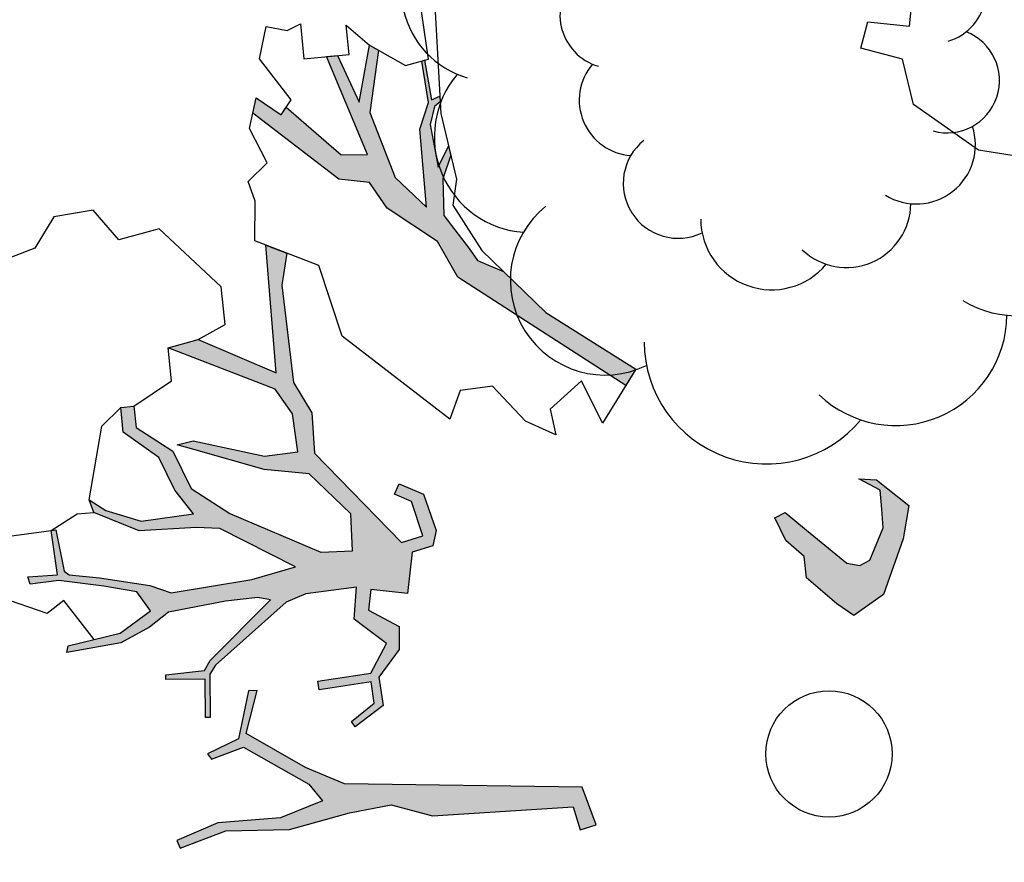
# Model space of a CAD drawing. Header units: feet. Extents: x 1377751 to 1381179, y 448542 to 452320.
# Tile 16 of 205: x 1377948.71 to 1377956.51, y 448939.28 to 448945.95. Entities that reach past the tile are written whole.
import ezdxf

# ---------------------------------------------------------------- set-up
doc = ezdxf.new("R2010")
doc.units = ezdxf.units.FT
doc.header["$MEASUREMENT"] = 0
for name, color, linetype in [('MA- HONEY LOCUST TREE', 3, 'Continuous'), ('TREE', 3, 'Continuous'), ('VG_P_Cells', 3, 'Continuous')]:
    doc.layers.add(name, color=color, linetype=linetype)

# ---------------------------------------------------------------- blocks, each defined once
blk = doc.blocks.new('HONEY LOCUST')
at = {"layer": 'MA- HONEY LOCUST TREE'}
h = blk.add_hatch(color=256, dxfattribs=at)
h.dxf.hatch_style = 1
edge = h.paths.add_edge_path()
edge.add_line((-0.0738873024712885, -1.86717740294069), (-0.3499353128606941, -3.728783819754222))
edge.add_line((-0.3499353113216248, -3.728783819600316), (-0.5197194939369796, -4.017380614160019))
edge.add_line((-0.5197194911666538, -4.01738061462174), (-0.848014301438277, -4.447915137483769))
edge.add_line((-0.8480143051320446, -4.447915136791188), (-1.172718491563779, -4.317251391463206))
edge.add_line((-1.172718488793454, -4.317251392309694), (-1.179792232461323, -4.383378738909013))
edge.add_line((-1.179792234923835, -4.383378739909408), (-0.8136847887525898, -4.514119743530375))
edge.add_line((-0.8136847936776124, -4.514119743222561), (-0.7278180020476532, -4.77148417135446))
edge.add_line((-0.727817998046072, -4.771484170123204), (-0.6821432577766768, -4.746378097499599))
edge.add_line((-0.6821432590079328, -4.746378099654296), (-0.7444022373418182, -4.483442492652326))
edge.add_line((-0.7444022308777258, -4.48344249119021), (-0.3850030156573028, -4.008464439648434))
edge.add_line((-0.3850030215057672, -4.008464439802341), (-0.2401668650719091, -3.917854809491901))
edge.add_line((-0.2401668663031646, -3.917854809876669), (-0.1489750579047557, -4.266987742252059))
edge.add_line((-0.1489750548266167, -4.266987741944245), (-0.1752776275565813, -4.763080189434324))
edge.add_line((-0.1752776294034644, -4.763080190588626), (-0.07966383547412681, -5.10422976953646))
edge.add_line((-0.07966383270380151, -5.104229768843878), (-0.01600013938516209, -5.084451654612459))
edge.add_line((-0.01600013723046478, -5.08445165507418), (-0.1048626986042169, -4.708452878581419))
edge.add_line((-0.104862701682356, -4.708452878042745), (-0.04908261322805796, -4.207298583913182))
edge.add_line((-0.04908261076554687, -4.207298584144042), (-0.1175983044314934, -3.719049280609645))
edge.add_line((-0.1175983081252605, -3.719049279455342), (-0.1347702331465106, -3.383055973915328))
edge.add_line((-0.1347702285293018, -3.383055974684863), (-0.005801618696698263, -3.07095836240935))
edge.add_line((-0.005801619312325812, -3.070958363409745), (0.07116386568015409, -1.958834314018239))
edge.add_line((0.07116386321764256, -1.958834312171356), (0.256586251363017, -1.927281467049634))
edge.add_line((0.2565862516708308, -1.92728146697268), (0.2344112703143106, -1.796968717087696))
edge.add_line((0.2344112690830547, -1.796968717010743), (-0.07388730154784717, -1.867177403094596))
edge = h.paths.add_edge_path()
edge.add_line((-4.32838221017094, -3.699548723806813), (-3.551402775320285, -3.70975825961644))
edge.add_line((-3.551402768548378, -3.709758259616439), (-3.296697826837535, -3.597542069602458))
edge.add_line((-3.296697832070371, -3.597542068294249), (-2.976623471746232, -3.61672500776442))
edge.add_line((-2.976623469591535, -3.616725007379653), (-2.182823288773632, -3.028437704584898))
edge.add_line((-2.182823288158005, -3.028437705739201), (-2.21380585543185, -2.85525044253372))
edge.add_line((-2.213805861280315, -2.85525044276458), (-2.495542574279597, -2.905652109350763))
edge.add_line((-2.495542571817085, -2.905652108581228), (-2.570560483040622, -3.031425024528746))
edge.add_line((-2.570560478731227, -3.031425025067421), (-2.646739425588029, -2.985987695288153))
edge.add_line((-2.646739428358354, -2.985987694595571), (-2.539678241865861, -2.806491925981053))
edge.add_line((-2.539678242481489, -2.806491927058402), (-2.241864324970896, -2.743140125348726))
edge.add_line((-2.241864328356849, -2.743140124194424), (-2.125616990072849, -2.787183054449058))
edge.add_line((-2.125616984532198, -2.787183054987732), (-2.097558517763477, -2.95535139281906))
edge.add_line((-2.097558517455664, -2.955351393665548), (-1.776882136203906, -3.035431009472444))
edge.add_line((-1.776882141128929, -3.035431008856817), (-1.847235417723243, -3.317158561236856))
edge.add_line((-1.847235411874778, -3.317158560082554), (-1.687980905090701, -3.356927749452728))
edge.add_line((-1.687980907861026, -3.356927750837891), (-1.52835507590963, -3.135529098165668))
edge.add_line((-1.52835507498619, -3.135529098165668), (-1.347971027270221, -3.159553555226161))
edge.add_line((-1.347971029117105, -3.1595535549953), (-1.151554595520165, -3.34774036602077))
edge.add_line((-1.151554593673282, -3.347740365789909), (-0.923073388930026, -3.343737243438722))
edge.add_line((-0.9230733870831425, -3.343737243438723), (-0.7867873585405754, -3.583976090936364))
edge.add_line((-0.7867873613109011, -3.583976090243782), (-0.8305532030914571, -3.608804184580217))
edge.add_line((-0.8305532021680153, -3.608804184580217), (-0.9527085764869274, -3.409506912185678))
edge.add_line((-0.9527085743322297, -3.409506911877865), (-1.120880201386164, -3.412013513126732))
edge.add_line((-1.12088020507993, -3.412013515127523), (-1.114677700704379, -3.828148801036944))
edge.add_line((-1.114677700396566, -3.828148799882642), (-1.183574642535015, -3.829175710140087))
edge.add_line((-1.18357463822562, -3.829175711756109), (-1.189869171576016, -3.406866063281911))
edge.add_line((-1.189869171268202, -3.406866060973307), (-1.407012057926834, -3.25155383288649))
edge.add_line((-1.40701206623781, -3.251553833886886), (-1.565142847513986, -3.412013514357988))
edge.add_line((-1.565142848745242, -3.412013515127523), (-1.631072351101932, -3.478914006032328))
edge.add_line((-1.631072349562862, -3.478914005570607), (-1.88140440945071, -3.427055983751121))
edge.add_line((-1.881404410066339, -3.427055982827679), (-1.882493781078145, -3.833980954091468))
edge.add_line((-1.882493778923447, -3.833980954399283), (-1.836403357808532, -3.995324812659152))
edge.add_line((-1.836403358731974, -3.995324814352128), (-1.416142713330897, -4.617333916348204))
edge.add_line((-1.416142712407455, -4.617333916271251), (-1.350214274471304, -4.671354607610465))
edge.add_line((-1.350214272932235, -4.671354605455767), (-1.012050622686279, -4.713365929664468))
edge.add_line((-1.01205062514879, -4.713365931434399), (-1.016587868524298, -4.749887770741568))
edge.add_line((-1.016587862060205, -4.749887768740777), (-1.318120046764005, -4.712427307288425))
edge.add_line((-1.31812004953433, -4.712427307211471), (-1.356556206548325, -5.021813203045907))
edge.add_line((-1.356556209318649, -5.021813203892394), (-1.392748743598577, -5.017316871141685))
edge.add_line((-1.392748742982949, -5.017316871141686), (-1.385174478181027, -4.708295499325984))
edge.add_line((-1.385174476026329, -4.708295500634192), (-1.458785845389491, -4.652515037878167))
edge.add_line((-1.458785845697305, -4.652515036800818), (-1.871399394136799, -4.115933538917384))
edge.add_line((-1.87139939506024, -4.115933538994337), (-1.902088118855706, -4.21389987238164))
edge.add_line((-1.902088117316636, -4.213899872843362), (-1.907183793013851, -4.470932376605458))
edge.add_line((-1.907183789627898, -4.470932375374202), (-1.880651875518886, -4.929706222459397))
edge.add_line((-1.880651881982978, -4.929706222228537), (-1.782694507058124, -5.094552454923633))
edge.add_line((-1.78269450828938, -5.094552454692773), (-1.689273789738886, -5.33651959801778))
edge.add_line((-1.689273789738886, -5.336519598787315), (-1.669600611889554, -5.768916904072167))
edge.add_line((-1.669600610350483, -5.768916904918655), (-1.722134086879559, -5.753805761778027))
edge.add_line((-1.722134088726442, -5.75380576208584), (-1.76730714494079, -5.331266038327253))
edge.add_line((-1.767307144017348, -5.3312660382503), (-1.911053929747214, -5.068716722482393))
edge.add_line((-1.911053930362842, -5.068716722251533), (-2.073188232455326, -5.157485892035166))
edge.add_line((-2.073188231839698, -5.157485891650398), (-2.153360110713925, -5.409208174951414))
edge.add_line((-2.15336010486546, -5.409208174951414), (-2.242946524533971, -5.757402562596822))
edge.add_line((-2.242946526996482, -5.757402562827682), (-2.245626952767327, -5.987303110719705))
edge.add_line((-2.245626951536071, -5.987303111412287), (-2.304223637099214, -5.997000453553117))
edge.add_line((-2.304223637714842, -5.997000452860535), (-2.291265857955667, -5.762461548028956))
edge.add_line((-2.29126585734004, -5.762461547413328), (-2.645899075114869, -5.765694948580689))
edge.add_line((-2.645899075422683, -5.765694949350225), (-2.646238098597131, -5.728511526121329))
edge.add_line((-2.646238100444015, -5.728511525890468), (-2.310702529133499, -5.705848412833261))
edge.add_line((-2.310702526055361, -5.705848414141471), (-2.278329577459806, -5.670126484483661))
edge.add_line((-2.278329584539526, -5.670126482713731), (-2.222191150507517, -5.436657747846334))
edge.add_line((-2.222191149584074, -5.436657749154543), (-2.109620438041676, -5.047324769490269))
edge.add_line((-2.109620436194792, -5.047324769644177), (-2.029107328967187, -4.889577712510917))
edge.add_line((-2.029107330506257, -4.889577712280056), (-2.051468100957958, -4.242479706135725))
edge.add_line((-2.051468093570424, -4.24247970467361), (-2.10502643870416, -3.886067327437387))
edge.add_line((-2.105026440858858, -3.886067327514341), (-2.482751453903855, -4.438543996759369))
edge.add_line((-2.482751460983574, -4.438543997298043), (-2.515755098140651, -4.623199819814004))
edge.add_line((-2.515755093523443, -4.623199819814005), (-2.551016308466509, -5.076130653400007))
edge.add_line((-2.551016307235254, -5.076130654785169), (-2.740258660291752, -5.411294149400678))
edge.add_line((-2.740258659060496, -5.411294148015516), (-2.844171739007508, -5.435247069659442))
edge.add_line((-2.844171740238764, -5.435247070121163), (-2.745583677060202, -5.315482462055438))
edge.add_line((-2.745583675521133, -5.315482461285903), (-2.623015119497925, -5.049330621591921))
edge.add_line((-2.623015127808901, -5.049330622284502), (-2.627150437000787, -4.630925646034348))
edge.add_line((-2.627150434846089, -4.630925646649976), (-2.831199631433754, -4.751763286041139))
edge.add_line((-2.831199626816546, -4.751763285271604), (-3.106179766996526, -4.844633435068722))
edge.add_line((-3.106179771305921, -4.844633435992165), (-3.341971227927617, -5.097287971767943))
edge.add_line((-3.341971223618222, -5.097287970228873), (-3.536545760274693, -5.090211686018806))
edge.add_line((-3.536545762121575, -5.090211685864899), (-3.532740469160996, -4.985578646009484))
edge.add_line((-3.532740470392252, -4.985578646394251), (-3.364862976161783, -4.991684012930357))
edge.add_line((-3.36486297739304, -4.991684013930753), (-3.13944858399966, -4.726720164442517))
edge.add_line((-3.139448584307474, -4.726720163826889), (-2.82787418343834, -4.621365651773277))
edge.add_line((-2.827874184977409, -4.621365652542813), (-2.591201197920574, -4.346274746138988))
edge.add_line((-2.591201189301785, -4.346274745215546), (-2.192491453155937, -3.672179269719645))
edge.add_line((-2.192491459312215, -3.672179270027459), (-2.170897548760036, -3.421945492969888))
edge.add_line((-2.170897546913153, -3.421945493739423), (-2.462803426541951, -3.396755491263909))
edge.add_line((-2.462803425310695, -3.396755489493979), (-2.818779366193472, -3.680809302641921))
edge.add_line((-2.818779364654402, -3.680809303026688), (-2.90084769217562, -4.030274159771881))
edge.add_line((-2.900847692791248, -4.03027415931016), (-3.130138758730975, -4.562042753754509))
edge.add_line((-3.130138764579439, -4.562042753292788), (-3.184453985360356, -4.688009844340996))
edge.add_line((-3.184453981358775, -4.688009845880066), (-3.19950731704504, -4.557710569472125))
edge.add_line((-3.199507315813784, -4.557710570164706), (-3.004409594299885, -4.012064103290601))
edge.add_line((-3.00440959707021, -4.0120641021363), (-3.00440959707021, -3.747900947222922))
edge.add_line((-3.00440959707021, -3.747900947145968), (-3.307892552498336, -3.747900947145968))
edge.add_line((-3.307892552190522, -3.747900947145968), (-3.520327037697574, -3.860494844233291))
edge.add_line((-3.520327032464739, -3.860494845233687), (-3.954727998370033, -4.656878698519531))
edge.add_line((-3.954728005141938, -4.656878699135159), (-3.988735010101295, -4.410951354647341))
edge.add_line((-3.988735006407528, -4.410951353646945), (-3.645597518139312, -3.833912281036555))
edge.add_line((-3.64559752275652, -3.833912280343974), (-4.659775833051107, -3.782985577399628))
edge.add_line((-4.659775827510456, -3.782985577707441), (-4.573648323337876, -3.625262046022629))
edge.add_line((-4.573648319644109, -3.625262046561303), (-4.328382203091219, -3.699548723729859))
edge = h.paths.add_edge_path()
edge.add_line((-2.206187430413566, 0.626541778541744), (-2.178458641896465, 0.765034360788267))
edge.add_line((-2.178458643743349, 0.7650343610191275), (-1.942803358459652, 0.9912350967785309))
edge.add_line((-1.942803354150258, 0.9912350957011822), (-1.688664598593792, 0.9127578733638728))
edge.add_line((-1.688664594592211, 0.9127578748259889), (-1.272804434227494, 0.7004035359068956))
edge.add_line((-1.272804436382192, 0.7004035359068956), (-1.138804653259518, 0.4465042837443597))
edge.add_line((-1.138804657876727, 0.4465042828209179), (-1.245957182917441, 0.3235005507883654))
edge.add_line((-1.24595718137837, 0.3235005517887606), (-1.482106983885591, 0.1119159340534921))
edge.add_line((-1.482106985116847, 0.1119159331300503), (-1.653797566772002, 0.1165514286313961))
edge.add_line((-1.653797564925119, 0.1165514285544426), (-1.797651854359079, -0.008618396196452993))
edge.add_line((-1.797651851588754, -0.008618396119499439), (-1.987897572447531, -0.07352105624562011))
edge.add_line((-1.987897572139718, -0.07352105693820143), (-2.017785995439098, 0.01408929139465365))
edge.add_line((-2.017785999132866, 0.01408929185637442), (-1.857975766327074, 0.16290924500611))
edge.add_line((-1.857975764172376, 0.162909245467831), (-1.554537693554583, 0.4454796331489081))
edge.add_line((-1.554537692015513, 0.4454796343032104), (-1.523875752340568, 0.5458526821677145))
edge.add_line((-1.523875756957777, 0.5458526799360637), (-1.555840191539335, 0.6300355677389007))
edge.add_line((-1.555840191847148, 0.630035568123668), (-1.7940970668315, 0.7664707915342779))
edge.add_line((-1.794097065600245, 0.7664707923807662), (-1.942287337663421, 0.775178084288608))
edge.add_line((-1.942287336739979, 0.7751780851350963), (-2.092853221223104, 0.7840249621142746))
edge.add_line((-2.092853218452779, 0.7840249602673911), (-2.206187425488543, 0.6265417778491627))
edge = h.paths.add_edge_path()
edge.add_line((0.9610651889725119, 0.07592789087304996), (1.125015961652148, 0.3031328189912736))
edge.add_line((1.125015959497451, 0.3031328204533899), (1.496741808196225, 0.08965697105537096))
edge.add_line((1.496741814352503, 0.08965697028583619), (1.751532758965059, -0.1113260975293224))
edge.add_line((1.751532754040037, -0.1113260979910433), (1.751532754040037, -0.2741550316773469))
edge.add_line((1.751532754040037, -0.2741550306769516), (1.499250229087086, -0.2741550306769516))
edge.add_line((1.499250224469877, -0.2741550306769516), (1.303936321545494, -0.06368334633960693))
edge.add_line((1.303936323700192, -0.06368334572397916), (1.343826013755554, -0.3009366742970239))
edge.add_line((1.34382601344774, -0.3009366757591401), (1.258510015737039, -0.3474287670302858))
edge.add_line((1.258510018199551, -0.3474287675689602), (1.201945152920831, -0.01182032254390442))
edge.add_line((1.20194515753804, -0.01182032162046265), (0.961065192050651, 0.07592789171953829))
edge = h.paths.add_edge_path()
edge.add_line((2.600909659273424, 0.2555508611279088), (2.738939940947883, 0.3728113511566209))
edge.add_line((2.73893993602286, 0.3728113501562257), (3.255029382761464, 0.4330270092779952))
edge.add_line((3.255029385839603, 0.433027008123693), (3.502388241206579, 0.4113746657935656))
edge.add_line((3.502388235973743, 0.4113746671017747), (3.620917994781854, 0.4500319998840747))
edge.add_line((3.620918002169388, 0.4500319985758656), (3.589251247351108, 0.5028685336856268))
edge.add_line((3.589251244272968, 0.502868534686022), (3.492243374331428, 0.444728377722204))
edge.add_line((3.492243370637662, 0.4447283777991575), (3.305212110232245, 0.4756735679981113))
edge.add_line((3.305212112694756, 0.4756735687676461), (3.361902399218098, 0.5700602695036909))
edge.add_line((3.361902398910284, 0.5700602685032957), (3.752334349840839, 0.7026168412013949))
edge.add_line((3.752334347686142, 0.7026168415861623), (3.960397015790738, 0.8273159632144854))
edge.add_line((3.960397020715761, 0.8273159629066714), (4.041114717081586, 0.843389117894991))
edge.add_line((4.04111471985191, 0.8433891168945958), (3.910078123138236, 0.8597129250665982))
edge.add_line((3.91007811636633, 0.8597129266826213), (3.555129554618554, 0.7296872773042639))
edge.add_line((3.555129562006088, 0.7296872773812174), (3.297106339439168, 0.6665443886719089))
edge.add_line((3.297106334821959, 0.6665443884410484), (3.116401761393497, 0.6223227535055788))
edge.add_line((3.116401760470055, 0.6223227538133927), (2.760166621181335, 0.5809363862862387))
edge.add_line((2.760166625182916, 0.5809363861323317), (2.600909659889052, 0.2555508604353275))
edge = h.paths.add_edge_path()
edge.add_line((-1.204209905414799, 3.023685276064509), (-1.081462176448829, 3.279867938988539))
edge.add_line((-1.081462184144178, 3.279867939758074), (-1.121998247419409, 4.089411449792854))
edge.add_line((-1.121998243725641, 4.089411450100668), (-1.614028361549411, 4.743946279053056))
edge.add_line((-1.61402835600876, 4.743946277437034), (-2.159910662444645, 4.886487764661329))
edge.add_line((-2.159910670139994, 4.886487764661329), (-2.150788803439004, 4.976134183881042))
edge.add_line((-2.150788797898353, 4.976134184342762), (-2.008007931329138, 4.961605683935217))
edge.add_line((-2.008007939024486, 4.961605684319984), (-1.854571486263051, 4.900843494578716))
edge.add_line((-1.854571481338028, 4.900843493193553), (-1.659996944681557, 4.859536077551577))
edge.add_line((-1.659996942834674, 4.859536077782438), (-1.606309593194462, 4.881357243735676))
edge.add_line((-1.606309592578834, 4.881357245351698), (-1.493740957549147, 4.787654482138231))
edge.add_line((-1.493740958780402, 4.787654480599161), (-1.440022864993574, 4.68953071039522))
edge.add_line((-1.440022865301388, 4.68953071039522), (-1.214515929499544, 4.48911706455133))
edge.add_line((-1.214515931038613, 4.489117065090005), (-1.237195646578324, 4.870251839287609))
edge.add_line((-1.237195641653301, 4.870251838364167), (-1.177828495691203, 5.188979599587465))
edge.add_line((-1.177828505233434, 5.188979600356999), (-1.090293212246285, 5.17267502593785))
edge.add_line((-1.090293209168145, 5.172675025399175), (-1.082487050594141, 4.486968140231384))
edge.add_line((-1.082487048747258, 4.486968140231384), (-0.8831393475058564, 4.082432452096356))
edge.add_line((-0.883139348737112, 4.082432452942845), (-0.8644552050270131, 3.491189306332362))
edge.add_line((-0.8644552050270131, 3.491189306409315), (-0.7710129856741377, 3.242246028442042))
edge.add_line((-0.7710129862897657, 3.242246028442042), (-0.594964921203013, 3.213082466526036))
edge.add_line((-0.5949649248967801, 3.213082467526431), (-0.462341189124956, 3.48197554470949))
edge.add_line((-0.4623411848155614, 3.481975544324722), (-0.3724609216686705, 4.13032685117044))
edge.add_line((-0.3724609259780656, 4.130326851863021), (-0.4976721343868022, 4.612058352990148))
edge.add_line((-0.4976721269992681, 4.612058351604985), (-0.4625160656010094, 4.55957691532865))
edge.add_line((-0.462516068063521, 4.559576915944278), (-0.1978850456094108, 4.7368469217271))
edge.add_line((-0.1978850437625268, 4.736846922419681), (-0.04089364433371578, 5.025609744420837))
edge.add_line((-0.04089364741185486, 5.025609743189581), (0.01594701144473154, 4.994707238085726))
edge.add_line((0.01594701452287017, 4.994707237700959), (-0.2084266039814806, 4.582004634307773))
edge.add_line((-0.2084266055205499, 4.582004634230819), (-0.2593598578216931, 4.382640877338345))
edge.add_line((-0.2593598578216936, 4.382640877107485), (-0.1964845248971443, 4.041084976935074))
edge.add_line((-0.1964845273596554, 4.041084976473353), (-0.2024939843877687, 3.560803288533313))
edge.add_line((-0.202493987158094, 3.560803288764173), (-0.2770908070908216, 3.424192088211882))
edge.add_line((-0.2770907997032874, 3.424192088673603), (-0.3416073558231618, 3.023685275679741))
edge.add_line((-0.3416073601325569, 3.023685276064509), (-0.4773917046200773, 2.880082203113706))
edge.add_line((-0.4773917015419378, 2.880082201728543), (-0.9885574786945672, 3.103467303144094))
edge.add_line((-0.9885574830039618, 3.103467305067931), (-1.204209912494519, 3.023685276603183))
edge = h.paths.add_edge_path()
edge.add_line((-3.182501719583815, -1.103357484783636), (-3.697020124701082, -1.708268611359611))
edge.add_line((-3.69702012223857, -1.708268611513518), (-4.208358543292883, -2.309441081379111))
edge.add_line((-4.208358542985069, -2.309441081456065), (-4.50764104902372, -2.431803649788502))
edge.add_line((-4.507641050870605, -2.431803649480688), (-4.823594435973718, -2.791166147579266))
edge.add_line((-4.82359443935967, -2.791166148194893), (-5.042328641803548, -2.902861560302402))
edge.add_line((-5.042328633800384, -2.90286155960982), (-5.10066014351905, -3.140816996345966))
edge.add_line((-5.100660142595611, -3.140816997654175), (-5.708314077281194, -3.745992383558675))
edge.add_line((-5.70831408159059, -3.745992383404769), (-5.824274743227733, -3.70511131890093))
edge.add_line((-5.824274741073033, -3.705111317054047), (-5.667003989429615, -3.525588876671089))
edge.add_line((-5.667003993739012, -3.525588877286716), (-5.720470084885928, -3.478749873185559))
edge.add_line((-5.720470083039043, -3.478749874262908), (-5.290232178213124, -3.097111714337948))
edge.add_line((-5.290232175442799, -3.097111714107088), (-5.263048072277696, -2.888734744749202))
edge.add_line((-5.26304807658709, -2.888734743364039), (-6.075708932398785, -3.108972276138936))
edge.add_line((-6.075708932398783, -3.108972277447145), (-6.072369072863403, -3.022052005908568))
edge.add_line((-6.072369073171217, -3.022052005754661), (-5.684297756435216, -2.900515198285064))
edge.add_line((-5.684297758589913, -2.900515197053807), (-6.120067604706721, -2.760076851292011))
edge.add_line((-6.120067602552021, -2.760076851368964), (-6.070709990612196, -2.694785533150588))
edge.add_line((-6.0707099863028, -2.694785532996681), (-5.591744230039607, -2.82751758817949))
edge.add_line((-5.591744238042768, -2.827517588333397), (-5.055924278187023, -2.696121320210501))
edge.add_line((-5.055924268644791, -2.696121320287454), (-4.78888506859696, -2.481131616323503))
edge.add_line((-4.788885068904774, -2.481131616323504), (-5.409152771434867, -2.452377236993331))
edge.add_line((-5.409152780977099, -2.452377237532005), (-5.607626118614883, -2.357446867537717))
edge.add_line((-5.607626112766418, -2.357446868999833), (-5.941064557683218, -2.366050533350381))
edge.add_line((-5.941064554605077, -2.366050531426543), (-5.944245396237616, -2.343811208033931))
edge.add_line((-5.94424540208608, -2.343811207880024), (-5.62630309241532, -2.330392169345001))
edge.add_line((-5.626303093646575, -2.330392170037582), (-5.646935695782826, -2.259990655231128))
edge.add_line((-5.646935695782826, -2.259990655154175), (-5.600982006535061, -2.263542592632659))
edge.add_line((-5.600981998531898, -2.263542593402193), (-5.570795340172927, -2.313183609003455))
edge.add_line((-5.570795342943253, -2.313183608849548), (-5.432989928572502, -2.366723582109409))
edge.add_line((-5.432989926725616, -2.366723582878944), (-5.090397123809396, -2.347603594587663))
edge.add_line((-5.09039712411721, -2.347603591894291), (-5.243468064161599, -2.243819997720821))
edge.add_line((-5.243468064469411, -2.243820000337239), (-5.171566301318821, -2.236565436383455))
edge.add_line((-5.171566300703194, -2.236565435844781), (-4.994697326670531, -2.324657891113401))
edge.add_line((-4.994697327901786, -2.32465789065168), (-4.705548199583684, -2.353211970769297))
edge.add_line((-4.705548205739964, -2.353211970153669), (-4.42038388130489, -2.190852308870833))
edge.add_line((-4.420383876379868, -2.190852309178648), (-4.317861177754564, -2.138019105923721))
edge.add_line((-4.317861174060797, -2.138019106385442), (-4.203246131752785, -1.943210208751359))
edge.add_line((-4.203246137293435, -1.943210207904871), (-3.836753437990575, -1.653978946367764))
edge.add_line((-3.836753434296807, -1.653978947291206), (-3.298212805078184, -1.008386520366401))
edge.add_line((-3.298212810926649, -1.008386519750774), (-3.182501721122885, -1.10335748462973))
for p, q in [((-4.518290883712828, 2.3766150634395, 17.4962923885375), (-4.658575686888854, 1.90997001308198, 17.4962923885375)), ((-4.658575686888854, 1.90997001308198, 17.4962923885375), (-5.086168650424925, 1.448915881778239, 17.4962923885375)), ((-5.705325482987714, 1.499617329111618, 17.4962923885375), (-5.908411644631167, 1.546967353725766, 17.4962923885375)), ((-5.780608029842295, 1.176727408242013, 17.4962923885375), (-5.705325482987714, 1.499617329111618, 17.4962923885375)), ((-5.451566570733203, 1.408352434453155, 17.4962923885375), (-5.583523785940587, 1.09399716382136, 17.4962923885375)), ((-5.086168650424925, 1.448915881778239, 17.4962923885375), (-5.451566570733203, 1.408352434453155, 17.4962923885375)), ((-5.583523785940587, 1.09399716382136, 17.4962923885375), (-5.780608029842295, 1.176727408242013, 17.4962923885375)), ((-2.178458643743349, 0.7650343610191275, 17.4962923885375), (-1.942803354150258, 0.9912350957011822, 17.4962923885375)), ((-1.942803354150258, 0.9912350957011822, 17.4962923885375), (-1.688664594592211, 0.9127578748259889, 17.4962923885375)), ((-1.688664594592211, 0.9127578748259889, 17.4962923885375), (-1.272804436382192, 0.7004035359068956, 17.4962923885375)), ((-2.092853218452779, 0.7840249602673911, 17.4962923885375), (-2.206187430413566, 0.626541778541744, 17.4962923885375)), ((-1.942287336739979, 0.7751780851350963, 17.4962923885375), (-2.092853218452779, 0.7840249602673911, 17.4962923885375)), ((-2.206187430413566, 0.626541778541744, 17.4962923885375), (-2.178458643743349, 0.7650343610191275, 17.4962923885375)), ((-1.794097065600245, 0.7664707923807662, 17.4962923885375), (-1.942287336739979, 0.7751780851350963, 17.4962923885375)), ((-1.555840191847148, 0.630035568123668, 17.4962923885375), (-1.794097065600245, 0.7664707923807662, 17.4962923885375)), ((-1.523875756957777, 0.5458526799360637, 17.4962923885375), (-1.555840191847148, 0.630035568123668, 17.4962923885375)), ((-1.272804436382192, 0.7004035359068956, 17.4962923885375), (-1.138804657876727, 0.4465042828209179, 17.4962923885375)), ((-1.554537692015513, 0.4454796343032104, 17.4962923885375), (-1.523875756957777, 0.5458526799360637, 17.4962923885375)), ((-1.857975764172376, 0.162909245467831, 17.4962923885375), (-1.554537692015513, 0.4454796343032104, 17.4962923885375)), ((-1.138804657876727, 0.4465042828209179, 17.4962923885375), (-1.24595718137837, 0.3235005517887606, 17.4962923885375)), ((-1.24595718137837, 0.3235005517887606, 17.4962923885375), (-1.482106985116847, 0.1119159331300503, 17.4962923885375)), ((-2.017785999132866, 0.01408929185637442, 17.4962923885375), (-1.857975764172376, 0.162909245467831, 17.4962923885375)), ((-1.653797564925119, 0.1165514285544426, 17.4962923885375), (-1.797651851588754, -0.008618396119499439, 17.4962923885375)), ((-1.482106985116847, 0.1119159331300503, 17.4962923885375), (-1.653797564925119, 0.1165514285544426, 17.4962923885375)), ((-1.987897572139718, -0.07352105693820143, 17.4962923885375), (-2.017785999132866, 0.01408929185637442, 17.4962923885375)), ((-1.797651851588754, -0.008618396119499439, 17.4962923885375), (-1.987897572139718, -0.07352105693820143, 17.4962923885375)), ((-3.836753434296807, -1.653978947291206, 17.4962923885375), (-3.298181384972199, -1.008348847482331, 17.4962923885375)), ((-3.836753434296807, -1.653978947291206, 17.4962923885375), (-3.298212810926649, -1.008386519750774, 17.4962923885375)), ((-3.298212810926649, -1.008386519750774, 17.4962923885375), (-3.182501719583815, -1.103357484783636, 17.4962923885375)), ((-3.298181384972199, -1.008348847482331, 17.4962923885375), (-2.910895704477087, -1.326429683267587, 17.4962923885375)), ((-3.182501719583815, -1.103357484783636, 17.4962923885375), (-3.69702012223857, -1.708268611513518, 17.4962923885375)), ((-3.182501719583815, -1.103357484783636, 17.4962923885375), (-3.182501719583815, -1.103357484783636, 17.4962923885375)), ((-2.910895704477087, -1.326429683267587, 17.4962923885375), (-3.263758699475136, -1.446783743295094, 17.4962923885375)), ((-3.263758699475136, -1.446783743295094, 17.4962923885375), (-3.074416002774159, -1.72188037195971, 17.4962923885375)), ((-4.391200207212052, -2.091541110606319, 17.4962923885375), (-3.836753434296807, -1.653978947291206, 17.4962923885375)), ((-3.69702012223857, -1.708268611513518, 17.4962923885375), (-4.208358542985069, -2.309441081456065, 17.4962923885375)), ((-4.203246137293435, -1.943210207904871, 17.4962923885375), (-3.836753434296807, -1.653978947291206, 17.4962923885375)), ((-3.074416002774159, -1.72188037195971, 17.4962923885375), (-2.867858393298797, -1.704686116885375, 17.4962923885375)), ((-2.867858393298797, -1.704686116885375, 17.4962923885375), (-3.005563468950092, -1.928202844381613, 17.4962923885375)), ((-0.0738873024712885, -1.86717740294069, 17.4962923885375), (-0.3499353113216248, -3.728783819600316, 17.4962923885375)), ((0.2344112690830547, -1.796968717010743, 17.4962923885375), (-0.0738873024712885, -1.86717740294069, 17.4962923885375)), ((-0.0738873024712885, -1.86717740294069, 17.4962923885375), (-0.0738873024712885, -1.86717740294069, 17.4962923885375)), ((0.2565862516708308, -1.92728146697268, 17.4962923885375), (0.2344112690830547, -1.796968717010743, 17.4962923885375)), ((-4.317861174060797, -2.138019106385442, 17.4962923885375), (-4.203246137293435, -1.943210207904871, 17.4962923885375)), ((-3.005563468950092, -1.928202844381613, 17.4962923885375), (-3.315396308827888, -2.151719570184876, 17.4962923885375)), ((0.07116386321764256, -1.958834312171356, 17.4962923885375), (0.2565862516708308, -1.92728146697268, 17.4962923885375)), ((-0.005801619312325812, -3.070958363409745, 17.4962923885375), (0.07116386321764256, -1.958834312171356, 17.4962923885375)), ((-4.77848588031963, -2.272073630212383, 17.4962923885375), (-4.391200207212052, -2.091541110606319, 17.4962923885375)), ((-4.420383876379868, -2.190852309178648, 17.4962923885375), (-4.317861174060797, -2.138019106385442, 17.4962923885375)), ((-3.315396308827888, -2.151719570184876, 17.4962923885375), (-3.315396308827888, -2.409621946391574, 17.4962923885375)), ((-6.411223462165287, -2.200915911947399, 17.4962923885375), (-5.509231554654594, -2.27063433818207, 17.4962923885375)), ((-5.626303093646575, -2.330392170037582, 17.4962923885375), (-5.646935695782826, -2.259990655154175, 17.4962923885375)), ((-5.646935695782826, -2.259990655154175, 17.4962923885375), (-5.600981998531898, -2.263542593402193, 17.4962923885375)), ((-5.509231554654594, -2.27063433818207, 17.4962923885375), (-4.977704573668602, -2.21700565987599, 17.4962923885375)), ((-5.243468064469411, -2.243820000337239, 17.4962923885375), (-5.171566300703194, -2.236565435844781, 17.4962923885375)), ((-5.09039712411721, -2.347603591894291, 17.4962923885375), (-5.243468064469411, -2.243820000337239, 17.4962923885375)), ((-5.171566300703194, -2.236565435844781, 17.4962923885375), (-4.994697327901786, -2.32465789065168, 17.4962923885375)), ((-4.977704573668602, -2.21700565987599, 17.4962923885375), (-4.77848588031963, -2.272073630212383, 17.4962923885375)), ((-4.705548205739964, -2.353211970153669, 17.4962923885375), (-4.420383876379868, -2.190852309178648, 17.4962923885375)), ((-5.948900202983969, -2.311266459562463, 17.4962923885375), (-6.55333619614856, -2.316611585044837, 17.4962923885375)), ((-5.922153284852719, -2.498271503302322, 17.4962923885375), (-5.948900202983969, -2.311266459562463, 17.4962923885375)), ((-5.94424540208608, -2.343811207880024, 17.4962923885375), (-5.626303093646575, -2.330392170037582, 17.4962923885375)), ((-5.600981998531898, -2.263542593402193, 17.4962923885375), (-5.570795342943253, -2.313183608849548, 17.4962923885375)), ((-5.570795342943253, -2.313183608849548, 17.4962923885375), (-5.432989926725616, -2.366723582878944, 17.4962923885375)), ((-4.994697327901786, -2.32465789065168, 17.4962923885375), (-4.705548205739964, -2.353211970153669, 17.4962923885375)), ((-4.208358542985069, -2.309441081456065, 17.4962923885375), (-4.507641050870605, -2.431803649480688, 17.4962923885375)), ((-5.941064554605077, -2.366050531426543, 17.4962923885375), (-5.94424540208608, -2.343811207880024, 17.4962923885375)), ((-5.607626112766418, -2.357446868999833, 17.4962923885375), (-5.941064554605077, -2.366050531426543, 17.4962923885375)), ((-5.409152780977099, -2.452377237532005, 17.4962923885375), (-5.607626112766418, -2.357446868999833, 17.4962923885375)), ((-5.432989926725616, -2.366723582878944, 17.4962923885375), (-5.09039712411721, -2.347603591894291, 17.4962923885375)), ((-3.315396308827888, -2.409621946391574, 17.4962923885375), (-3.100238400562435, -2.521380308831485, 17.4962923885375)), ((-4.788885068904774, -2.481131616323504, 17.4962923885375), (-5.409152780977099, -2.452377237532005, 17.4962923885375)), ((-5.055924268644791, -2.696121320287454, 17.4962923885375), (-4.788885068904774, -2.481131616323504, 17.4962923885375)), ((-4.507641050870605, -2.431803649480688, 17.4962923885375), (-4.82359443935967, -2.791166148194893, 17.4962923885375)), ((-6.120067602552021, -2.760076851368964, 17.4962923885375), (-5.922153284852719, -2.498271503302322, 17.4962923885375)), ((-3.100238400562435, -2.521380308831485, 17.4962923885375), (-3.866209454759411, -3.277898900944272, 17.4962923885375)), ((-6.120067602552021, -2.760076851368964, 17.4962923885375), (-6.0707099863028, -2.694785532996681, 17.4962923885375)), ((-6.0707099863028, -2.694785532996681, 17.4962923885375), (-5.591744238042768, -2.827517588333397, 17.4962923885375)), ((-5.591744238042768, -2.827517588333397, 17.4962923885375), (-5.055924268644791, -2.696121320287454, 17.4962923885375)), ((-6.301935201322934, -2.920367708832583, 17.4962923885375), (-6.120067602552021, -2.760076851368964, 17.4962923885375)), ((-5.684297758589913, -2.900515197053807, 17.4962923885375), (-6.120067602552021, -2.760076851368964, 17.4962923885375)), ((-4.82359443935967, -2.791166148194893, 17.4962923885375), (-5.042328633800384, -2.90286155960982, 17.4962923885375)), ((-2.646739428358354, -2.985987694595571, 17.4962923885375), (-2.539678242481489, -2.806491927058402, 17.4962923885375)), ((-2.539678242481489, -2.806491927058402, 17.4962923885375), (-2.241864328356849, -2.743140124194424, 17.4962923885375)), ((-2.241864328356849, -2.743140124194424, 17.4962923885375), (-2.125616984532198, -2.787183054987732, 17.4962923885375)), ((-2.125616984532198, -2.787183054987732, 17.4962923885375), (-2.097558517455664, -2.955351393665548, 17.4962923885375)), ((-2.213805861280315, -2.85525044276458, 17.4962923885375), (-2.495542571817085, -2.905652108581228, 17.4962923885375)), ((-2.182823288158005, -3.028437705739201, 17.4962923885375), (-2.213805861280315, -2.85525044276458, 17.4962923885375)), ((-6.068790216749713, -2.928911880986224, 17.4962923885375), (-6.301935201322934, -2.920367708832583, 17.4962923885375)), ((-6.082627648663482, -3.289032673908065, 17.4962923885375), (-6.068790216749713, -2.928911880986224, 17.4962923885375)), ((-5.26304807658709, -2.888734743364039, 17.4962923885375), (-6.075708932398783, -3.108972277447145, 17.4962923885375)), ((-6.072369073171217, -3.022052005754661, 17.4962923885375), (-5.684297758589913, -2.900515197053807, 17.4962923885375)), ((-5.290232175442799, -3.097111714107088, 17.4962923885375), (-5.26304807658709, -2.888734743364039, 17.4962923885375)), ((-5.042328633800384, -2.90286155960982, 17.4962923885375), (-5.100660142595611, -3.140816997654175, 17.4962923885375)), ((-2.495542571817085, -2.905652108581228, 17.4962923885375), (-2.570560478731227, -3.031425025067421, 17.4962923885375)), ((-2.097558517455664, -2.955351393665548, 17.4962923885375), (-1.776882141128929, -3.035431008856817, 17.4962923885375)), ((-6.075708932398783, -3.108972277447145, 17.4962923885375), (-6.072369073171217, -3.022052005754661, 17.4962923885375)), ((-2.976623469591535, -3.616725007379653, 17.4962923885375), (-2.182823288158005, -3.028437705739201, 17.4962923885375)), ((-2.570560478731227, -3.031425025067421, 17.4962923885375), (-2.646739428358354, -2.985987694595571, 17.4962923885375)), ((-1.776882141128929, -3.035431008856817, 17.4962923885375), (-1.847235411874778, -3.317158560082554, 17.4962923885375)), ((-5.720470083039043, -3.478749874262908, 17.4962923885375), (-5.290232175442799, -3.097111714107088, 17.4962923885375)), ((-0.1347702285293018, -3.383055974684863, 17.4962923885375), (-0.005801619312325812, -3.070958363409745, 17.4962923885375)), ((-5.100660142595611, -3.140816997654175, 17.4962923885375), (-5.70831408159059, -3.745992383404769, 17.4962923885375)), ((-1.687980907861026, -3.356927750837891, 17.4962923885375), (-1.52835507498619, -3.135529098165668, 17.4962923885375)), ((-1.52835507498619, -3.135529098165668, 17.4962923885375), (-1.347971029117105, -3.1595535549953, 17.4962923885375)), ((-1.347971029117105, -3.1595535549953, 17.4962923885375), (-1.151554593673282, -3.347740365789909, 17.4962923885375)), ((-1.40701206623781, -3.251553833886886, 17.4962923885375), (-1.565142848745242, -3.412013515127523, 17.4962923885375)), ((-1.189869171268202, -3.406866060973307, 17.4962923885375), (-1.40701206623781, -3.251553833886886, 17.4962923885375)), ((-6.320755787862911, -3.390739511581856, 17.4962923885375), (-6.36076839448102, -3.278345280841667, 17.4962923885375)), ((-6.36076839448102, -3.278345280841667, 17.4962923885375), (-6.082627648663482, -3.289032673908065, 17.4962923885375)), ((-3.866209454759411, -3.277898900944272, 17.4962923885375), (-4.443826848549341, -3.387522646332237, 17.4962923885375)), ((-1.847235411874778, -3.317158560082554, 17.4962923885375), (-1.687980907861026, -3.356927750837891, 17.4962923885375)), ((-1.151554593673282, -3.347740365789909, 17.4962923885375), (-0.9230733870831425, -3.343737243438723, 17.4962923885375)), ((-0.9230733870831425, -3.343737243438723, 17.4962923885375), (-0.7867873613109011, -3.583976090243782, 17.4962923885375)), ((-6.376019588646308, -3.551187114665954, 17.4962923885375), (-6.320755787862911, -3.390739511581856, 17.4962923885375)), ((-4.443826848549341, -3.387522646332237, 17.4962923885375), (-4.70346980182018, -3.863001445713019, 17.4962923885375)), ((-2.462803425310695, -3.396755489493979, 17.4962923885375), (-2.818779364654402, -3.680809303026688, 17.4962923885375)), ((-2.170897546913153, -3.421945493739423, 17.4962923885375), (-2.462803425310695, -3.396755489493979, 17.4962923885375)), ((-2.192491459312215, -3.672179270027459, 17.4962923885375), (-2.170897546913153, -3.421945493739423, 17.4962923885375)), ((-1.881404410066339, -3.427055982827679, 17.4962923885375), (-1.882493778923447, -3.833980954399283, 17.4962923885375)), ((-1.631072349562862, -3.478914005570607, 17.4962923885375), (-1.881404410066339, -3.427055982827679, 17.4962923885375)), ((-1.565142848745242, -3.412013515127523, 17.4962923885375), (-1.631072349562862, -3.478914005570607, 17.4962923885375)), ((-1.18357463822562, -3.829175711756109, 17.4962923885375), (-1.189869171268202, -3.406866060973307, 17.4962923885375)), ((-0.9527085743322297, -3.409506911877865, 17.4962923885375), (-1.12088020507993, -3.412013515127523, 17.4962923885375)), ((-1.12088020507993, -3.412013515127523, 17.4962923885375), (-1.114677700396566, -3.828148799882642, 17.4962923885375)), ((-0.8305532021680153, -3.608804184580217, 17.4962923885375), (-0.9527085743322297, -3.409506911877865, 17.4962923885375)), ((-0.1175983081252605, -3.719049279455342, 17.4962923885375), (-0.1347702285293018, -3.383055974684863, 17.4962923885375)), ((-5.773936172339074, -3.431910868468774, 17.4962923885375), (-6.128288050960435, -3.636514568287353, 17.4962923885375)), ((-5.667003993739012, -3.525588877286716, 17.4962923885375), (-5.773936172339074, -3.431910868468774, 17.4962923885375)), ((-5.667003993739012, -3.525588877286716, 17.4962923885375), (-5.720470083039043, -3.478749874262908, 17.4962923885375)), ((-6.128288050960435, -3.636514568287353, 17.4962923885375), (-6.376019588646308, -3.551187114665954, 17.4962923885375)), ((-5.824274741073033, -3.705111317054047, 17.4962923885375), (-5.667003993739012, -3.525588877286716, 17.4962923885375)), ((-5.824274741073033, -3.705111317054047, 17.4962923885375), (-5.667003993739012, -3.525588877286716, 17.4962923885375)), ((-0.7867873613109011, -3.583976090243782, 17.4962923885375), (-0.8305532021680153, -3.608804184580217, 17.4962923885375)), ((-4.659775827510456, -3.782985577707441, 17.4962923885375), (-4.573648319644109, -3.625262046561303, 17.4962923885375)), ((-4.573648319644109, -3.625262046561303, 17.4962923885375), (-4.32838221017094, -3.699548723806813, 17.4962923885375)), ((-3.551402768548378, -3.709758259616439, 17.4962923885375), (-3.296697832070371, -3.597542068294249, 17.4962923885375)), ((-3.296697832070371, -3.597542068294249, 17.4962923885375), (-2.976623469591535, -3.616725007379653, 17.4962923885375)), ((-5.592353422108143, -3.786873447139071, 17.4962923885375), (-5.824274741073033, -3.705111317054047, 17.4962923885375)), ((-5.70831408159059, -3.745992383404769, 17.4962923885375), (-5.824274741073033, -3.705111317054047, 17.4962923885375)), ((-5.302638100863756, -3.685461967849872, 17.4962923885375), (-5.592353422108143, -3.786873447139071, 17.4962923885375)), ((-5.177991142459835, -3.853275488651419, 17.4962923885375), (-5.302638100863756, -3.685461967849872, 17.4962923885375)), ((-4.32838221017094, -3.699548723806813, 17.4962923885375), (-3.551402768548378, -3.709758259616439, 17.4962923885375)), ((-4.32838221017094, -3.699548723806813, 17.4962923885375), (-4.32838221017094, -3.699548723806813, 17.4962923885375)), ((-2.818779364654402, -3.680809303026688, 17.4962923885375), (-2.900847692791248, -4.03027415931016, 17.4962923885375)), ((-2.591201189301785, -4.346274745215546, 17.4962923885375), (-2.192491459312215, -3.672179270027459, 17.4962923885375)), ((-0.3499353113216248, -3.728783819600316, 17.4962923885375), (-0.5197194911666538, -4.01738061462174, 17.4962923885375)), ((-0.04908261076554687, -4.207298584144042, 17.4962923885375), (-0.1175983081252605, -3.719049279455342, 17.4962923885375)), ((-5.015037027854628, -3.819776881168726, 17.4962923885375), (-5.177991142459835, -3.853275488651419, 17.4962923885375)), ((-4.70346980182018, -3.863001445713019, 17.4962923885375), (-5.015037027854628, -3.819776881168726, 17.4962923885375)), ((-3.64559752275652, -3.833912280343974, 17.4962923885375), (-4.659775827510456, -3.782985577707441, 17.4962923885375)), ((-3.307892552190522, -3.747900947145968, 17.4962923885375), (-3.520327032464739, -3.860494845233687, 17.4962923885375)), ((-3.00440959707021, -3.747900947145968, 17.4962923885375), (-3.307892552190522, -3.747900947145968, 17.4962923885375)), ((-3.00440959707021, -4.0120641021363, 17.4962923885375), (-3.00440959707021, -3.747900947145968, 17.4962923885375)), ((-3.988735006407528, -4.410951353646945, 17.4962923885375), (-3.64559752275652, -3.833912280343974, 17.4962923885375)), ((-3.520327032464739, -3.860494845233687, 17.4962923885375), (-3.954728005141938, -4.656878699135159, 17.4962923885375)), ((-2.105026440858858, -3.886067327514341, 17.4962923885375), (-2.482751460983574, -4.438543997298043, 17.4962923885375)), ((-2.051468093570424, -4.24247970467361, 17.4962923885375), (-2.105026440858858, -3.886067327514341, 17.4962923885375)), ((-1.882493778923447, -3.833980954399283, 17.4962923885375), (-1.836403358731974, -3.995324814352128, 17.4962923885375)), ((-1.114677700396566, -3.828148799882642, 17.4962923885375), (-1.18357463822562, -3.829175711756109, 17.4962923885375)), ((-0.3850030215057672, -4.008464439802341, 17.4962923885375), (-0.2401668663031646, -3.917854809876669, 17.4962923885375)), ((-0.2401668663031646, -3.917854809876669, 17.4962923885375), (-0.1489750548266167, -4.266987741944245, 17.4962923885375)), ((-3.199507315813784, -4.557710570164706, 17.4962923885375), (-3.00440959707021, -4.0120641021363, 17.4962923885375)), ((-2.900847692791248, -4.03027415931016, 17.4962923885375), (-3.130138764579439, -4.562042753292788, 17.4962923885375)), ((-1.836403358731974, -3.995324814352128, 17.4962923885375), (-1.416142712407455, -4.617333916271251, 17.4962923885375)), ((-0.5197194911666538, -4.01738061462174, 17.4962923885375), (-0.8480143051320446, -4.447915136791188, 17.4962923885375)), ((-0.7444022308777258, -4.48344249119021, 17.4962923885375), (-0.3850030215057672, -4.008464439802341, 17.4962923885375)), ((-1.87139939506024, -4.115933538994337, 17.4962923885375), (-1.902088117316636, -4.213899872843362, 17.4962923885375)), ((-1.458785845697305, -4.652515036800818, 17.4962923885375), (-1.87139939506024, -4.115933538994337, 17.4962923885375)), ((-4.378593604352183, -4.175365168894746, 17.4962923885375), (-4.8977934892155, -4.602906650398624, 17.4962923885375)), ((-4.078228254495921, -4.18418978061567, 17.4962923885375), (-4.378593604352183, -4.175365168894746, 17.4962923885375)), ((-3.988735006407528, -4.410951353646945, 17.4962923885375), (-4.078228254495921, -4.18418978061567, 17.4962923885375)), ((-0.104862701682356, -4.708452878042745, 17.4962923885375), (-0.04908261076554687, -4.207298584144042, 17.4962923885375)), ((-2.029107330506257, -4.889577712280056, 17.4962923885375), (-2.051468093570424, -4.24247970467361, 17.4962923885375)), ((-1.902088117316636, -4.213899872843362, 17.4962923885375), (-1.907183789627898, -4.470932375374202, 17.4962923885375)), ((-0.1489750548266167, -4.266987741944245, 17.4962923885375), (-0.1752776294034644, -4.763080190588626, 17.4962923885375)), ((-2.827874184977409, -4.621365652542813, 17.4962923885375), (-2.591201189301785, -4.346274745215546, 17.4962923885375)), ((-1.172718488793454, -4.317251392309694, 17.4962923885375), (-1.179792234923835, -4.383378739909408, 17.4962923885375)), ((-0.8480143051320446, -4.447915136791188, 17.4962923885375), (-1.172718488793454, -4.317251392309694, 17.4962923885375)), ((-3.954728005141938, -4.656878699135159, 17.4962923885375), (-3.988735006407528, -4.410951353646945, 17.4962923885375)), ((-3.954728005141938, -4.656878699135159, 17.4962923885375), (-3.988735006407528, -4.410951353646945, 17.4962923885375)), ((-2.482751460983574, -4.438543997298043, 17.4962923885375), (-2.515755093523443, -4.623199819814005, 17.4962923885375)), ((-1.179792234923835, -4.383378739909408, 17.4962923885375), (-0.8136847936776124, -4.514119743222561, 17.4962923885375)), ((-1.907183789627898, -4.470932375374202, 17.4962923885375), (-1.880651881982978, -4.929706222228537, 17.4962923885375)), ((-0.8136847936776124, -4.514119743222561, 17.4962923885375), (-0.727817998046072, -4.771484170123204, 17.4962923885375)), ((-0.6821432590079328, -4.746378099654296, 17.4962923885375), (-0.7444022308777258, -4.48344249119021, 17.4962923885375)), ((-3.184453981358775, -4.688009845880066, 17.4962923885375), (-3.199507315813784, -4.557710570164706, 17.4962923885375)), ((-3.130138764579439, -4.562042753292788, 17.4962923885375), (-3.184453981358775, -4.688009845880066, 17.4962923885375)), ((-4.8977934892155, -4.602906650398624, 17.4962923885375), (-4.854397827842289, -4.930267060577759, 17.4962923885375)), ((-3.692411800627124, -4.665216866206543, 17.4962923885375), (-3.954728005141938, -4.656878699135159, 17.4962923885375)), ((-3.532740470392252, -4.985578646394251, 17.4962923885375), (-3.692411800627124, -4.665216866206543, 17.4962923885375)), ((-3.139448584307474, -4.726720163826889, 17.4962923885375), (-2.827874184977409, -4.621365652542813, 17.4962923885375)), ((-2.627150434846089, -4.630925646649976, 17.4962923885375), (-2.831199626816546, -4.751763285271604, 17.4962923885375)), ((-2.623015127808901, -5.049330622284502, 17.4962923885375), (-2.627150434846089, -4.630925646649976, 17.4962923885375)), ((-2.515755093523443, -4.623199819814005, 17.4962923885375), (-2.551016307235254, -5.076130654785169, 17.4962923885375)), ((-1.385174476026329, -4.708295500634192, 17.4962923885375), (-1.458785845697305, -4.652515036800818, 17.4962923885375)), ((-1.416142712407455, -4.617333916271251, 17.4962923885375), (-1.350214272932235, -4.671354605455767, 17.4962923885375)), ((-1.350214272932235, -4.671354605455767, 17.4962923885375), (-1.01205062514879, -4.713365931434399, 17.4962923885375)), ((-3.36486297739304, -4.991684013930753, 17.4962923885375), (-3.139448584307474, -4.726720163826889, 17.4962923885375)), ((-2.831199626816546, -4.751763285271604, 17.4962923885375), (-3.106179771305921, -4.844633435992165, 17.4962923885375)), ((-1.392748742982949, -5.017316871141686, 17.4962923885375), (-1.385174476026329, -4.708295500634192, 17.4962923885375)), ((-1.31812004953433, -4.712427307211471, 17.4962923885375), (-1.356556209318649, -5.021813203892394, 17.4962923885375)), ((-1.016587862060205, -4.749887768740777, 17.4962923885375), (-1.31812004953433, -4.712427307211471, 17.4962923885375)), ((-1.01205062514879, -4.713365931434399, 17.4962923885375), (-1.016587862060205, -4.749887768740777, 17.4962923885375)), ((-0.727817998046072, -4.771484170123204, 17.4962923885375), (-0.6821432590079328, -4.746378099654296, 17.4962923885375)), ((-0.01600013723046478, -5.08445165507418, 17.4962923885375), (-0.104862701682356, -4.708452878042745, 17.4962923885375)), ((-0.1752776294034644, -4.763080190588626, 17.4962923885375), (-0.07966383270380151, -5.104229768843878, 17.4962923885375)), ((-3.106179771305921, -4.844633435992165, 17.4962923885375), (-3.341971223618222, -5.097287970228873, 17.4962923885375)), ((-2.109620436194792, -5.047324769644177, 17.4962923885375), (-2.029107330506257, -4.889577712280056, 17.4962923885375)), ((-4.854397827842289, -4.930267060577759, 17.4962923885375), (-5.114965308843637, -5.10000917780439, 17.4962923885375)), ((-3.536545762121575, -5.090211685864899, 17.4962923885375), (-3.532740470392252, -4.985578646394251, 17.4962923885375)), ((-3.536545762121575, -5.090211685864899, 17.4962923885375), (-3.532740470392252, -4.985578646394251, 17.4962923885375)), ((-3.532740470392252, -4.985578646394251, 17.4962923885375), (-3.36486297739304, -4.991684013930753, 17.4962923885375)), ((-1.880651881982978, -4.929706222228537, 17.4962923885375), (-1.78269450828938, -5.094552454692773, 17.4962923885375)), ((-2.745583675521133, -5.315482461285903, 17.4962923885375), (-2.623015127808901, -5.049330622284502, 17.4962923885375)), ((-2.222191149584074, -5.436657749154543, 17.4962923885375), (-2.109620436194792, -5.047324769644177, 17.4962923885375)), ((-1.356556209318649, -5.021813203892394, 17.4962923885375), (-1.392748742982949, -5.017316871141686, 17.4962923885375)), ((-5.114965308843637, -5.10000917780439, 17.4962923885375), (-5.103634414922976, -5.416865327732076, 17.4962923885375)), ((-3.341971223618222, -5.097287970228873, 17.4962923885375), (-3.536545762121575, -5.090211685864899, 17.4962923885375)), ((-3.411296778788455, -5.25753018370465, 17.4962923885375), (-3.536545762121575, -5.090211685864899, 17.4962923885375)), ((-2.551016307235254, -5.076130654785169, 17.4962923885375), (-2.740258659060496, -5.411294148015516, 17.4962923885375)), ((-1.911053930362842, -5.068716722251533, 17.4962923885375), (-2.073188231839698, -5.157485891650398, 17.4962923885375)), ((-1.767307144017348, -5.3312660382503, 17.4962923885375), (-1.911053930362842, -5.068716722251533, 17.4962923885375)), ((-1.78269450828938, -5.094552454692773, 17.4962923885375), (-1.689273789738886, -5.336519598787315, 17.4962923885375)), ((-0.07966383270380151, -5.104229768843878, 17.4962923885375), (-0.01600013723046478, -5.08445165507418, 17.4962923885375)), ((-2.073188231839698, -5.157485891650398, 17.4962923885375), (-2.15336010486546, -5.409208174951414, 17.4962923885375)), ((-2.844171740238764, -5.435247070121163, 17.4962923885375), (-3.411296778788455, -5.25753018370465, 17.4962923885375)), ((-2.844171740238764, -5.435247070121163, 17.4962923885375), (-2.745583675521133, -5.315482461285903, 17.4962923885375)), ((-1.722134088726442, -5.75380576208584, 17.4962923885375), (-1.767307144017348, -5.3312660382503, 17.4962923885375)), ((-1.689273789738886, -5.336519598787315, 17.4962923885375), (-1.669600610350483, -5.768916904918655, 17.4962923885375)), ((-5.103634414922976, -5.416865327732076, 17.4962923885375), (-4.877052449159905, -5.597924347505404, 17.4962923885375)), ((-2.740258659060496, -5.411294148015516, 17.4962923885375), (-2.844171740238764, -5.435247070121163, 17.4962923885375)), ((-2.740258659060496, -5.411294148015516, 17.4962923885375), (-2.844171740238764, -5.435247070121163, 17.4962923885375)), ((-2.748041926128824, -5.542719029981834, 17.4962923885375), (-2.740258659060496, -5.411294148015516, 17.4962923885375)), ((-2.278329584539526, -5.670126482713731, 17.4962923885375), (-2.222191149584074, -5.436657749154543, 17.4962923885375)), ((-2.15336010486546, -5.409208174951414, 17.4962923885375), (-2.242946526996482, -5.757402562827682, 17.4962923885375)), ((-4.877052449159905, -5.597924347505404, 17.4962923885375), (-4.83174321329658, -5.790300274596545, 17.4962923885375)), ((-2.645899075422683, -5.765694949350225, 17.4962923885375), (-2.748041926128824, -5.542719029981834, 17.4962923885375)), ((-1.744720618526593, -5.542535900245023, 17.4962923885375), (-2.081332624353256, -5.739266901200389, 17.4962923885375)), ((-2.310702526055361, -5.705848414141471, 17.4962923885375), (-2.278329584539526, -5.670126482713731, 17.4962923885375)), ((-2.646238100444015, -5.728511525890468, 17.4962923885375), (-2.310702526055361, -5.705848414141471, 17.4962923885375)), ((-2.645899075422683, -5.765694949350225, 17.4962923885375), (-2.646238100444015, -5.728511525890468, 17.4962923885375)), ((-2.29126585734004, -5.762461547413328, 17.4962923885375), (-2.645899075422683, -5.765694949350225, 17.4962923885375)), ((-2.644892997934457, -6.15886414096, 17.4962923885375), (-2.645899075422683, -5.765694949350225, 17.4962923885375)), ((-2.304223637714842, -5.997000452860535, 17.4962923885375), (-2.29126585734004, -5.762461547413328, 17.4962923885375)), ((-2.242946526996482, -5.757402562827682, 17.4962923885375), (-2.245626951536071, -5.987303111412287, 17.4962923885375)), ((-2.081332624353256, -5.739266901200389, 17.4962923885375), (-1.997811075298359, -5.882174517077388, 17.4962923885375)), ((-1.669600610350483, -5.768916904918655, 17.4962923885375), (-1.722134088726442, -5.75380576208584, 17.4962923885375)), ((-1.997811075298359, -5.882174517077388, 17.4962923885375), (-2.172524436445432, -6.229750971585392, 17.4962923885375)), ((-2.245626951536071, -5.987303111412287, 17.4962923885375), (-2.304223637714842, -5.997000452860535, 17.4962923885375))]:
    blk.add_line(p, q, dxfattribs=at)
blk.add_circle((-0.07770196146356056, 0.1056837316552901), 0.5, dxfattribs=at)
blk = doc.blocks.new('TREE - DECIDUOUS')
at = {"color": 0, "linetype": 'ByBlock'}
for centre, radius, start, end in [((-0.0002917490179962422, 0.008784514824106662), 0.003162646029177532, 34.98921025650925, 161.4158615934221), ((0.004709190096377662, 0.008748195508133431), 0.003038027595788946, 326.8487653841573, 149.1045297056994), ((-0.005498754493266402, 0.007581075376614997), 0.003125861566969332, 24.12208138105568, 191.3991327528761), ((0.008551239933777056, 0.004224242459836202), 0.004113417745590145, 301.7076938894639, 101.8567627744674), ((-0.008791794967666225, 0.002927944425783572), 0.004041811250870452, 75.74180529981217, 215.698896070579), ((-0.008993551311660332, -0.001419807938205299), 0.00366702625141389, 121.965402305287, 254.9779925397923), ((0.01012944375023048, -0.001818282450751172), 0.003361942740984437, 250.7888356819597, 67.29632392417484), ((-0.006785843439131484, -0.00610992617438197), 0.003360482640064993, 133.6927654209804, 273.815402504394), ((0.006947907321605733, -0.006734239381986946), 0.00363732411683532, 228.2385440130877, 25.32189295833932), ((-0.003675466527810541, -0.00872805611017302), 0.002978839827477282, 149.7766185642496, 324.2421169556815), ((0.001505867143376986, -0.00923485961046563), 0.00302694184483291, 182.023774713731, 19.70384588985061)]:
    blk.add_arc(centre, radius, start, end, dxfattribs=at)
blk = doc.blocks.new('Bayberry')
at = {"layer": 'VG_P_Cells'}
for p, xscale, yscale, zscale in [((-0.003410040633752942, -0.0006137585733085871, 839.961), 240, 240, 240), ((0.03836892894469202, 0.01329299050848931, 694.9186819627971), 138.9901895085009, 138.9901895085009, 138.9901895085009)]:
    blk.add_blockref('TREE - DECIDUOUS', p, dxfattribs=dict(at, xscale=xscale, yscale=yscale, zscale=zscale))
blk = doc.blocks.new('*U967')
at = {"layer": 'TREE', "rotation": 276.8144840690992}
blk.add_blockref('Bayberry', (0.02913831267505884, 0.07954292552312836, -767.4398409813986), dxfattribs=at)
blk = doc.blocks.new('*U968')
at = {"layer": 'VG_P_Cells', "color": 0, "linetype": 'ByBlock', "lineweight": -2, "transparency": 16777216}
blk.add_blockref('*U967', (1.285879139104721e-15, 21), dxfattribs=at)

msp = doc.modelspace()

# ---------------------------------------------------------------- block references
at = {"layer": 'VG_P_Cells'}
for name, p, rotation in [('*U968', (1377951.977333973, 448966.5169850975, 776.1879871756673), 187.7149908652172), ('HONEY LOCUST', (1377955.02795567, 448940.0463989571, -8.748146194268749), 277.5930949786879)]:
    msp.add_blockref(name, p, dxfattribs=dict(at, rotation=rotation))

doc.saveas('drawing.dxf')
